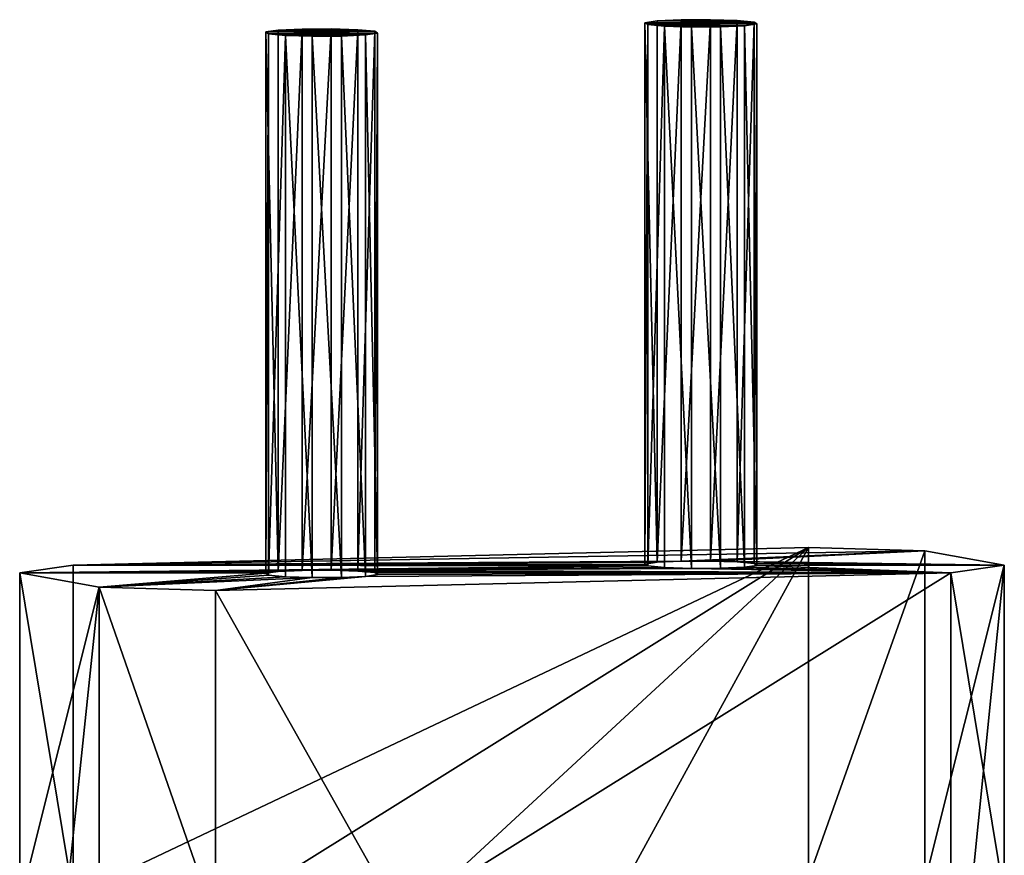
# Model space of a CAD drawing. Header units: millimetres. Extents: x 29 to 339, y 29 to 1104.
# Tile 256 of 256: x 171 to 203, y 1077 to 1104. Entities that reach past the tile are written whole.
import ezdxf

# ---------------------------------------------------------------- set-up
doc = ezdxf.new("R2010")
doc.units = ezdxf.units.MM
doc.header["$LTSCALE"] = 25.4
doc.layers.get('0').update_dxf_attribs({"true_color": 0xff5454})

# ---------------------------------------------------------------- blocks, each defined once
blk = doc.blocks.new('PATIO-10105.STL')
at = {"color": 18, "true_color": 0x000000}
mesh = blk.add_polyface(dxfattribs=at)
corners = [(192.6, 1104.317, 12.979), (194.453, 1104.296, 13.295), (193.569, 1104.323, 12.89), (191.806, 1104.28, 13.54), (195.015, 1104.244, 14.088), (191.399, 1104.222, 14.423), (195.105, 1104.18, 15.055), (191.489, 1104.158, 15.39), (194.699, 1104.122, 15.937), (192.051, 1104.105, 16.182), (193.905, 1104.084, 16.498), (192.936, 1104.079, 16.588)]
mesh.append_faces([[corners[k] for k in face] for face in [(0, 1, 2), (10, 9, 11)]], dxfattribs={"vtx0": -1, "color": 18})
mesh.append_faces([[corners[k] for k in face] for face in [(1, 3, 4), (4, 5, 6), (6, 7, 8), (8, 9, 10)]], dxfattribs={"vtx0": -1, "vtx1": -1, "color": 18})
mesh.append_faces([[corners[k] for k in face] for face in [(1, 0, 3), (4, 3, 5), (6, 5, 7), (8, 7, 9)]], dxfattribs={"vtx0": -1, "vtx2": -1, "color": 18})
mesh = blk.add_polyface(dxfattribs=at)
corners = [(191.399, 1104.222, 14.423), (191.806, 1086.319, 12.354), (191.399, 1086.261, 13.237), (191.806, 1104.28, 13.54)]
mesh.append_faces([[corners[k] for k in face] for face in [(0, 1, 2), (1, 0, 3)]], dxfattribs={"vtx0": -1, "color": 18})
mesh = blk.add_polyface(dxfattribs=at)
corners = [(191.489, 1104.158, 15.39), (191.399, 1086.261, 13.237), (191.489, 1086.197, 14.203), (191.399, 1104.222, 14.423)]
mesh.append_faces([[corners[k] for k in face] for face in [(0, 1, 2), (1, 0, 3)]], dxfattribs={"vtx0": -1, "color": 18})
mesh = blk.add_polyface(dxfattribs=at)
corners = [(192.6, 1104.317, 12.979), (191.806, 1086.319, 12.354), (191.806, 1104.28, 13.54), (192.6, 1086.356, 11.793)]
mesh.append_faces([[corners[k] for k in face] for face in [(0, 1, 2), (1, 0, 3)]], dxfattribs={"vtx0": -1, "color": 18})
mesh = blk.add_polyface(dxfattribs=at)
corners = [(193.569, 1104.323, 12.89), (192.6, 1086.356, 11.793), (192.6, 1104.317, 12.979), (193.569, 1086.362, 11.703)]
mesh.append_faces([[corners[k] for k in face] for face in [(0, 1, 2), (1, 0, 3)]], dxfattribs={"vtx0": -1, "color": 18})
mesh = blk.add_polyface(dxfattribs=at)
corners = [(194.453, 1104.296, 13.295), (193.569, 1086.362, 11.703), (193.569, 1104.323, 12.89), (194.453, 1086.335, 12.109)]
mesh.append_faces([[corners[k] for k in face] for face in [(0, 1, 2), (1, 0, 3)]], dxfattribs={"vtx0": -1, "color": 18})
mesh = blk.add_polyface(dxfattribs=at)
corners = [(194.453, 1086.335, 12.109), (195.015, 1104.244, 14.088), (195.015, 1086.283, 12.902), (194.453, 1104.296, 13.295)]
mesh.append_faces([[corners[k] for k in face] for face in [(0, 1, 2), (1, 0, 3)]], dxfattribs={"vtx0": -1, "color": 18})
mesh = blk.add_polyface(dxfattribs=at)
corners = [(195.015, 1086.283, 12.902), (195.105, 1104.18, 15.055), (195.105, 1086.219, 13.868), (195.015, 1104.244, 14.088)]
mesh.append_faces([[corners[k] for k in face] for face in [(0, 1, 2), (1, 0, 3)]], dxfattribs={"vtx0": -1, "color": 18})
mesh = blk.add_polyface(dxfattribs=at)
corners = [(180.027, 1104.01, 17.621), (181.88, 1103.989, 17.937), (180.996, 1104.016, 17.532), (179.232, 1103.973, 18.182), (182.442, 1103.937, 18.73), (178.826, 1103.915, 19.065), (182.532, 1103.873, 19.697), (178.916, 1103.851, 20.032), (182.126, 1103.815, 20.579), (179.478, 1103.799, 20.824), (181.331, 1103.778, 21.14), (180.362, 1103.772, 21.23)]
mesh.append_faces([[corners[k] for k in face] for face in [(0, 1, 2), (10, 9, 11)]], dxfattribs={"vtx0": -1, "color": 18})
mesh.append_faces([[corners[k] for k in face] for face in [(1, 3, 4), (4, 5, 6), (6, 7, 8), (8, 9, 10)]], dxfattribs={"vtx0": -1, "vtx1": -1, "color": 18})
mesh.append_faces([[corners[k] for k in face] for face in [(1, 0, 3), (4, 3, 5), (6, 5, 7), (8, 7, 9)]], dxfattribs={"vtx0": -1, "vtx2": -1, "color": 18})
mesh = blk.add_polyface(dxfattribs=at)
corners = [(178.826, 1103.915, 19.065), (179.232, 1086.012, 16.996), (178.826, 1085.954, 17.879), (179.232, 1103.973, 18.182)]
mesh.append_faces([[corners[k] for k in face] for face in [(0, 1, 2), (1, 0, 3)]], dxfattribs={"vtx0": -1, "color": 18})
mesh = blk.add_polyface(dxfattribs=at)
corners = [(178.916, 1103.851, 20.032), (178.826, 1085.954, 17.879), (178.916, 1085.89, 18.845), (178.826, 1103.915, 19.065)]
mesh.append_faces([[corners[k] for k in face] for face in [(0, 1, 2), (1, 0, 3)]], dxfattribs={"vtx0": -1, "color": 18})
mesh = blk.add_polyface(dxfattribs=at)
corners = [(180.027, 1104.01, 17.621), (179.232, 1086.012, 16.996), (179.232, 1103.973, 18.182), (180.027, 1086.049, 16.435)]
mesh.append_faces([[corners[k] for k in face] for face in [(0, 1, 2), (1, 0, 3)]], dxfattribs={"vtx0": -1, "color": 18})
mesh = blk.add_polyface(dxfattribs=at)
corners = [(180.996, 1104.016, 17.532), (180.027, 1086.049, 16.435), (180.027, 1104.01, 17.621), (180.996, 1086.055, 16.345)]
mesh.append_faces([[corners[k] for k in face] for face in [(0, 1, 2), (1, 0, 3)]], dxfattribs={"vtx0": -1, "color": 18})
mesh = blk.add_polyface(dxfattribs=at)
corners = [(181.88, 1103.989, 17.937), (180.996, 1086.055, 16.345), (180.996, 1104.016, 17.532), (181.88, 1086.029, 16.751)]
mesh.append_faces([[corners[k] for k in face] for face in [(0, 1, 2), (1, 0, 3)]], dxfattribs={"vtx0": -1, "color": 18})
mesh = blk.add_polyface(dxfattribs=at)
corners = [(181.88, 1086.029, 16.751), (182.442, 1103.937, 18.73), (182.442, 1085.976, 17.544), (181.88, 1103.989, 17.937)]
mesh.append_faces([[corners[k] for k in face] for face in [(0, 1, 2), (1, 0, 3)]], dxfattribs={"vtx0": -1, "color": 18})
mesh = blk.add_polyface(dxfattribs=at)
corners = [(182.532, 1085.912, 18.51), (182.126, 1103.815, 20.579), (182.126, 1085.854, 19.393), (182.532, 1103.873, 19.697)]
mesh.append_faces([[corners[k] for k in face] for face in [(0, 1, 2), (1, 0, 3)]], dxfattribs={"vtx0": -1, "color": 18})
mesh = blk.add_polyface(dxfattribs=at)
corners = [(182.442, 1085.976, 17.544), (182.532, 1103.873, 19.697), (182.532, 1085.912, 18.51), (182.442, 1103.937, 18.73)]
mesh.append_faces([[corners[k] for k in face] for face in [(0, 1, 2), (1, 0, 3)]], dxfattribs={"vtx0": -1, "color": 18})
mesh = blk.add_polyface(dxfattribs=at)
corners = [(192.051, 1104.105, 16.182), (191.489, 1086.197, 14.203), (192.051, 1086.144, 14.996), (191.489, 1104.158, 15.39)]
mesh.append_faces([[corners[k] for k in face] for face in [(0, 1, 2), (1, 0, 3)]], dxfattribs={"vtx0": -1, "color": 18})
mesh = blk.add_polyface(dxfattribs=at)
corners = [(192.936, 1086.118, 15.402), (192.051, 1104.105, 16.182), (192.051, 1086.144, 14.996), (192.936, 1104.079, 16.588)]
mesh.append_faces([[corners[k] for k in face] for face in [(0, 1, 2), (1, 0, 3)]], dxfattribs={"vtx0": -1, "color": 18})
mesh = blk.add_polyface(dxfattribs=at)
corners = [(193.905, 1086.124, 15.312), (192.936, 1104.079, 16.588), (192.936, 1086.118, 15.402), (193.905, 1104.084, 16.498)]
mesh.append_faces([[corners[k] for k in face] for face in [(0, 1, 2), (1, 0, 3)]], dxfattribs={"vtx0": -1, "color": 18})
mesh = blk.add_polyface(dxfattribs=at)
corners = [(194.699, 1086.161, 14.751), (193.905, 1104.084, 16.498), (193.905, 1086.124, 15.312), (194.699, 1104.122, 15.937)]
mesh.append_faces([[corners[k] for k in face] for face in [(0, 1, 2), (1, 0, 3)]], dxfattribs={"vtx0": -1, "color": 18})
mesh = blk.add_polyface(dxfattribs=at)
corners = [(195.105, 1086.219, 13.868), (194.699, 1104.122, 15.937), (194.699, 1086.161, 14.751), (195.105, 1104.18, 15.055)]
mesh.append_faces([[corners[k] for k in face] for face in [(0, 1, 2), (1, 0, 3)]], dxfattribs={"vtx0": -1, "color": 18})
mesh = blk.add_polyface(dxfattribs=at)
corners = [(179.478, 1103.799, 20.824), (178.916, 1085.89, 18.845), (179.478, 1085.838, 19.638), (178.916, 1103.851, 20.032)]
mesh.append_faces([[corners[k] for k in face] for face in [(0, 1, 2), (1, 0, 3)]], dxfattribs={"vtx0": -1, "color": 18})
mesh = blk.add_polyface(dxfattribs=at)
corners = [(180.362, 1085.811, 20.044), (179.478, 1103.799, 20.824), (179.478, 1085.838, 19.638), (180.362, 1103.772, 21.23)]
mesh.append_faces([[corners[k] for k in face] for face in [(0, 1, 2), (1, 0, 3)]], dxfattribs={"vtx0": -1, "color": 18})
mesh = blk.add_polyface(dxfattribs=at)
corners = [(181.331, 1085.817, 19.954), (180.362, 1103.772, 21.23), (180.362, 1085.811, 20.044), (181.331, 1103.778, 21.14)]
mesh.append_faces([[corners[k] for k in face] for face in [(0, 1, 2), (1, 0, 3)]], dxfattribs={"vtx0": -1, "color": 18})
mesh = blk.add_polyface(dxfattribs=at)
corners = [(182.126, 1085.854, 19.393), (181.331, 1103.778, 21.14), (181.331, 1085.817, 19.954), (182.126, 1103.815, 20.579)]
mesh.append_faces([[corners[k] for k in face] for face in [(0, 1, 2), (1, 0, 3)]], dxfattribs={"vtx0": -1, "color": 18})
mesh = blk.add_polyface(dxfattribs=at)
corners = [(172.437, 1086.22, 13.853), (200.676, 1086.698, 6.619), (196.822, 1086.814, 4.85), (192.6, 1086.356, 11.793), (193.569, 1086.362, 11.703), (191.806, 1086.319, 12.354), (191.399, 1086.261, 13.237), (191.489, 1086.197, 14.203), (170.665, 1085.966, 17.699), (180.027, 1086.049, 16.435), (192.051, 1086.144, 14.996), (180.996, 1086.055, 16.345), (192.936, 1086.118, 15.402), (179.232, 1086.012, 16.996), (178.826, 1085.954, 17.879), (173.302, 1085.496, 24.811), (178.916, 1085.89, 18.845), (179.478, 1085.838, 19.638), (180.362, 1085.811, 20.044), (203.314, 1086.228, 13.731), (194.453, 1086.335, 12.109), (195.015, 1086.283, 12.902), (195.105, 1086.219, 13.868), (201.541, 1085.974, 17.577), (194.699, 1086.161, 14.751), (193.905, 1086.124, 15.312), (181.88, 1086.029, 16.751), (182.442, 1085.976, 17.544), (182.532, 1085.912, 18.51), (182.126, 1085.854, 19.393), (177.157, 1085.38, 26.58), (181.331, 1085.817, 19.954)]
mesh.append_faces([[corners[k] for k in face] for face in [(0, 1, 2)]], dxfattribs={"vtx0": -1, "color": 18})
mesh.append_faces([[corners[k] for k in face] for face in [(3, 0, 5), (5, 0, 6), (6, 0, 7), (7, 9, 10), (10, 11, 12), (9, 8, 13), (13, 8, 14), (14, 15, 16), (16, 15, 17), (17, 15, 18), (19, 22, 23), (23, 29, 30), (30, 18, 15)]], dxfattribs={"vtx0": -1, "vtx1": -1, "color": 18})
mesh.append_faces([[corners[k] for k in face] for face in [(1, 0, 3), (7, 8, 9), (23, 12, 11)]], dxfattribs={"vtx0": -1, "vtx1": -1, "vtx2": -1, "color": 18})
mesh.append_faces([[corners[k] for k in face] for face in [(1, 3, 4), (7, 0, 8), (10, 9, 11), (14, 8, 15), (4, 19, 1), (19, 4, 20), (19, 20, 21), (19, 21, 22), (23, 22, 24), (23, 24, 25), (23, 25, 12), (23, 11, 26), (23, 26, 27), (23, 27, 28), (23, 28, 29), (30, 29, 31), (30, 31, 18)]], dxfattribs={"vtx0": -1, "vtx2": -1, "color": 18})
mesh = blk.add_polyface(dxfattribs=at)
corners = [(196.822, 1086.814, 4.85), (172.437, 1075.244, 13.128), (172.437, 1086.22, 13.853), (178.533, 1075.392, 10.877), (184.63, 1075.541, 8.627), (190.726, 1075.69, 6.376), (196.822, 1075.838, 4.125)]
mesh.append_faces([[corners[k] for k in face] for face in [(0, 1, 2), (5, 0, 6)]], dxfattribs={"vtx0": -1, "color": 18})
mesh.append_faces([[corners[k] for k in face] for face in [(1, 0, 3), (3, 0, 4), (4, 0, 5)]], dxfattribs={"vtx0": -1, "vtx1": -1, "color": 18})
mesh = blk.add_polyface(dxfattribs=at)
corners = [(200.676, 1086.698, 6.619), (196.822, 1075.838, 4.125), (196.822, 1086.814, 4.85), (200.676, 1075.722, 5.894)]
mesh.append_faces([[corners[k] for k in face] for face in [(0, 1, 2), (1, 0, 3)]], dxfattribs={"vtx0": -1, "color": 18})
mesh = blk.add_polyface(dxfattribs=at)
corners = [(202.222, 1075.446, 10.061), (203.314, 1086.228, 13.731), (203.314, 1075.252, 13.006), (200.676, 1075.722, 5.894), (200.676, 1086.698, 6.619)]
mesh.append_faces([[corners[k] for k in face] for face in [(0, 1, 2), (1, 3, 4)]], dxfattribs={"vtx0": -1, "color": 18})
mesh.append_faces([[corners[k] for k in face] for face in [(1, 0, 3)]], dxfattribs={"vtx0": -1, "vtx2": -1, "color": 18})
mesh = blk.add_polyface(dxfattribs=at)
corners = [(203.314, 1075.252, 13.006), (201.541, 1085.974, 17.577), (201.541, 1074.998, 16.852), (203.314, 1086.228, 13.731)]
mesh.append_faces([[corners[k] for k in face] for face in [(0, 1, 2), (1, 0, 3)]], dxfattribs={"vtx0": -1, "color": 18})
mesh = blk.add_polyface(dxfattribs=at)
corners = [(170.665, 1085.966, 17.699), (172.437, 1075.244, 13.128), (170.665, 1074.99, 16.974), (172.437, 1086.22, 13.853)]
mesh.append_faces([[corners[k] for k in face] for face in [(0, 1, 2), (1, 0, 3)]], dxfattribs={"vtx0": -1, "color": 18})
mesh = blk.add_polyface(dxfattribs=at)
corners = [(173.302, 1085.496, 24.811), (172.169, 1074.722, 21.031), (173.302, 1074.52, 24.086), (170.665, 1074.99, 16.974), (170.665, 1085.966, 17.699)]
mesh.append_faces([[corners[k] for k in face] for face in [(0, 1, 2), (3, 0, 4)]], dxfattribs={"vtx0": -1, "color": 18})
mesh.append_faces([[corners[k] for k in face] for face in [(1, 0, 3)]], dxfattribs={"vtx0": -1, "vtx1": -1, "color": 18})
mesh = blk.add_polyface(dxfattribs=at)
corners = [(183.253, 1074.552, 23.604), (177.157, 1085.38, 26.58), (177.157, 1074.403, 25.855), (201.541, 1085.974, 17.577), (201.541, 1074.998, 16.852)]
mesh.append_faces([[corners[k] for k in face] for face in [(0, 1, 2), (3, 0, 4)]], dxfattribs={"vtx0": -1, "color": 18})
mesh.append_faces([[corners[k] for k in face] for face in [(1, 0, 3)]], dxfattribs={"vtx0": -1, "vtx1": -1, "color": 18})
mesh = blk.add_polyface(dxfattribs=at)
corners = [(177.157, 1074.403, 25.855), (173.302, 1085.496, 24.811), (173.302, 1074.52, 24.086), (177.157, 1085.38, 26.58)]
mesh.append_faces([[corners[k] for k in face] for face in [(0, 1, 2), (1, 0, 3)]], dxfattribs={"vtx0": -1, "color": 18})

msp = doc.modelspace()

# ---------------------------------------------------------------- block references
at = {"color": 0}
msp.add_blockref('PATIO-10105.STL', (0, 0), dxfattribs=at)

doc.saveas('drawing.dxf')
